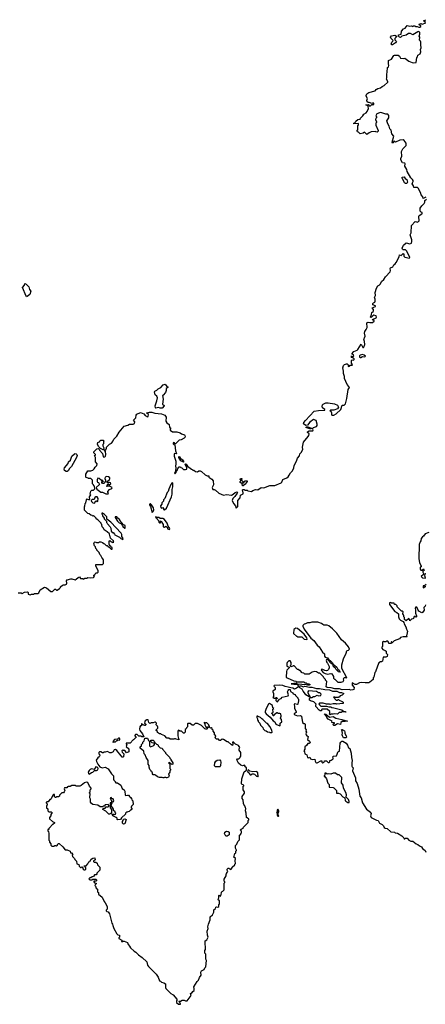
# Model space of a CAD drawing. Extents: x 2029662 to 2246637, y 225654 to 401419.
# Tile 95 of 256: x 2061542 to 2068159, y 314580 to 330632. Entities that reach past the tile are written whole.
import ezdxf

# ---------------------------------------------------------------- set-up
doc = ezdxf.new("R2010")
doc.units = 0

msp = doc.modelspace()

# ---------------------------------------------------------------- linework, layer by layer
at = {"layer": '0CON20XD'}
for points in [[(2068167, 327737), (2068125, 327720), (2068116, 327746), (2068089, 327775), (2068083, 327805), (2068042, 327885), (2068029, 327899), (2067970, 327895), (2067964, 327925), (2067944, 327955), (2067947, 327973), (2067963, 327995), (2067961, 328011), (2067949, 328029), (2067920, 328055), (2067862, 328155), (2067855, 328190), (2067822, 328245), (2067832, 328285), (2067825, 328292), (2067785, 328300), (2067758, 328348), (2067758, 328372), (2067777, 328405), (2067768, 328482), (2067791, 328529), (2067845, 328582), (2067845, 328622), (2067815, 328663), (2067795, 328674), (2067745, 328666), (2067675, 328638), (2067645, 328650), (2067637, 328625), (2067625, 328618), (2067621, 328621), (2067618, 328635), (2067646, 328735), (2067615, 328770), (2067602, 328832), (2067580, 328855), (2067567, 328897), (2067547, 328935), (2067530, 328985), (2067561, 329035), (2067566, 329055), (2067561, 329071), (2067545, 329090), (2067513, 329093), (2067435, 329118), (2067410, 329115), (2067370, 329095), (2067352, 329065), (2067360, 329055), (2067360, 329035), (2067350, 329025), (2067348, 329005), (2067360, 328965), (2067360, 328955), (2067350, 328945), (2067352, 328915), (2067388, 328825), (2067387, 328813), (2067375, 328800), (2067353, 328803), (2067345, 328810), (2067278, 328802), (2067245, 328790), (2067205, 328760), (2067165, 328800), (2067145, 328780), (2067095, 328770), (2067068, 328798), (2067052, 328802), (2067040, 328815), (2067060, 328835), (2067060, 328905), (2067070, 328915), (2067068, 328938), (2066990, 328935), (2066990, 328945), (2067014, 328956), (2067025, 328976), (2067060, 329005), (2067095, 329010), (2067100, 329025), (2067141, 329065), (2067158, 329092), (2067195, 329116), (2067209, 329135), (2067230, 329185), (2067228, 329215), (2067219, 329229), (2067190, 329245), (2067225, 329252), (2067238, 329245), (2067245, 329230), (2067255, 329228), (2067265, 329230), (2067285, 329252), (2067295, 329252), (2067305, 329243), (2067321, 329249), (2067320, 329265), (2067310, 329275), (2067285, 329268), (2067245, 329283), (2067225, 329283), (2067210, 329295), (2067207, 329313), (2067216, 329346), (2067192, 329385), (2067192, 329395), (2067207, 329425), (2067235, 329447), (2067340, 329475), (2067358, 329495), (2067385, 329512), (2067425, 329523), (2067454, 329546), (2067485, 329558), (2067550, 329615), (2067550, 329625), (2067524, 329665), (2067533, 329687), (2067529, 329745), (2067537, 329775), (2067540, 329855), (2067560, 329865), (2067562, 329885), (2067558, 329915), (2067560, 329965), (2067609, 329991), (2067643, 330047), (2067655, 330052), (2067715, 330052), (2067735, 330038), (2067755, 330006), (2067795, 330000), (2067827, 330007), (2067889, 329959), (2067945, 329932), (2067965, 329928), (2068008, 329932), (2068018, 330015), (2068031, 330029), (2068038, 330055), (2068072, 330075), (2068087, 330107), (2068080, 330145), (2068090, 330175), (2068084, 330224), (2068088, 330265), (2068080, 330285), (2068065, 330300), (2068068, 330345), (2068058, 330365), (2068068, 330395), (2068068, 330425), (2068055, 330438), (2068035, 330437), (2067955, 330387), (2067916, 330406), (2067885, 330407), (2067845, 330381), (2067777, 330363), (2067753, 330343), (2067735, 330348), (2067720, 330365), (2067722, 330388), (2067763, 330397), (2067768, 330445), (2067804, 330486), (2067830, 330495), (2067863, 330537), (2067905, 330527), (2067935, 330530), (2067955, 330522), (2067968, 330532), (2067985, 330532), (2068005, 330520), (2068025, 330522), (2068052, 330512), (2068067, 330513), (2068085, 330522), (2068088, 330535), (2068061, 330551), (2068063, 330565), (2068085, 330572), (2068105, 330559), (2068167, 330583)], [(2068168, 330588), (2068155, 330590), (2068130, 330615), (2068165, 330632)], [(2067625, 330222), (2067613, 330223), (2067600, 330235), (2067612, 330268), (2067630, 330285), (2067632, 330295), (2067595, 330330), (2067592, 330345), (2067605, 330370), (2067662, 330382), (2067690, 330365), (2067690, 330355), (2067662, 330325), (2067662, 330305), (2067688, 330275), (2067672, 330255), (2067625, 330222)], [(2067855, 327963), (2067835, 327964), (2067817, 327975), (2067791, 328031), (2067779, 328045), (2067776, 328055), (2067785, 328067), (2067815, 328071), (2067832, 328045), (2067856, 328026), (2067869, 327985), (2067855, 327963)], [(2068072, 327525), (2068075, 327558), (2068101, 327599), (2068138, 327635), (2068152, 327658), (2068150, 327685), (2068176, 327704)], [(2062752, 321562), (2062752, 321578), (2062768, 321582), (2062772, 321598), (2062788, 321612), (2062807, 321613), (2062822, 321628), (2062820, 321655), (2062782, 321725), (2062782, 321748), (2062895, 321750), (2062910, 321765), (2062910, 321825), (2062900, 321845), (2062880, 321865), (2062867, 321897), (2062850, 321915), (2062840, 321945), (2062800, 321985), (2062800, 321995), (2062783, 322013), (2062777, 322037), (2062763, 322053), (2062752, 322095), (2062760, 322115), (2062775, 322120), (2062795, 322110), (2062835, 322110), (2062845, 322120), (2062865, 322120), (2062895, 322110), (2062915, 322090), (2062928, 322088), (2062955, 322060), (2062968, 322058), (2062985, 322040), (2062998, 322038), (2063035, 322000), (2063048, 322002), (2063050, 322025), (2063032, 322032), (2063028, 322048), (2063010, 322055), (2063010, 322065), (2063000, 322075), (2063000, 322125), (2063015, 322140), (2063032, 322122), (2063048, 322118), (2063055, 322110), (2063080, 322115), (2063072, 322122), (2063070, 322135), (2063022, 322182), (2063020, 322205), (2063010, 322215), (2063008, 322248), (2062970, 322285), (2062920, 322315), (2062910, 322345), (2062890, 322365), (2062890, 322375), (2062880, 322385), (2062880, 322405), (2062870, 322415), (2062870, 322425), (2062818, 322478), (2062790, 322495), (2062790, 322505), (2062748, 322548), (2062735, 322540), (2062725, 322550), (2062702, 322552), (2062678, 322578), (2062655, 322580), (2062600, 322635), (2062600, 322695), (2062607, 322703), (2062610, 322745), (2062620, 322755), (2062630, 322805), (2062645, 322820), (2062665, 322810), (2062688, 322812), (2062680, 322855), (2062700, 322885), (2062690, 322905), (2062700, 322945), (2062718, 322962), (2062747, 322963), (2062770, 322985), (2062760, 323025), (2062750, 323035), (2062748, 323048), (2062730, 323065), (2062730, 323125), (2062705, 323150), (2062665, 323150), (2062658, 323158), (2062625, 323170), (2062620, 323175), (2062620, 323225), (2062655, 323280), (2062705, 323280), (2062735, 323290), (2062755, 323310), (2062771, 323339), (2062802, 323365), (2062805, 323390), (2062778, 323425), (2062780, 323495), (2062760, 323525), (2062778, 323532), (2062780, 323545), (2062752, 323572), (2062752, 323588), (2062800, 323635), (2062825, 323640), (2062838, 323628), (2062842, 323612), (2062895, 323558), (2062905, 323510), (2062915, 323501), (2062930, 323505), (2062941, 323519), (2062946, 323546), (2062940, 323590), (2062922, 323618), (2062945, 323620), (2062960, 323645), (2062960, 323665), (2063005, 323710), (2063039, 323731), (2063060, 323755), (2063060, 323765), (2063075, 323780), (2063080, 323795), (2063128, 323845), (2063165, 323910), (2063247, 324003), (2063305, 324020), (2063335, 324040), (2063395, 324038), (2063415, 324050), (2063420, 324075), (2063400, 324105), (2063438, 324142), (2063440, 324185), (2063455, 324200), (2063515, 324228), (2063567, 324207), (2063587, 324177), (2063625, 324156), (2063639, 324165), (2063642, 324195), (2063610, 324225), (2063655, 324232), (2063695, 324233), (2063747, 324217), (2063854, 324204), (2063910, 324185), (2063930, 324155), (2063928, 324085), (2063945, 324058), (2063982, 324035), (2063988, 323988), (2064010, 323975), (2063998, 323955), (2063998, 323935), (2064015, 323928), (2064035, 323912), (2064103, 323913), (2064160, 323895), (2064181, 323881), (2064230, 323865), (2064240, 323845), (2064235, 323820), (2064225, 323808), (2064177, 323783), (2064145, 323777), (2064085, 323720), (2064072, 323722), (2064066, 323736), (2064055, 323742), (2064043, 323735), (2064045, 323720), (2064072, 323702), (2064084, 323605), (2064102, 323558), (2064097, 323553), (2064065, 323560), (2064060, 323545), (2064062, 323515), (2064088, 323435), (2064088, 323375), (2064082, 323365), (2064088, 323315), (2064080, 323255), (2064070, 323245), (2064072, 323232), (2064078, 323232), (2064095, 323250), (2064100, 323275), (2064110, 323285), (2064120, 323315), (2064145, 323340), (2064165, 323340), (2064172, 323332), (2064188, 323328), (2064215, 323300), (2064245, 323298), (2064270, 323305), (2064268, 323325), (2064240, 323385), (2064245, 323390), (2064255, 323388), (2064282, 323352), (2064342, 323302), (2064358, 323298), (2064365, 323290), (2064385, 323290), (2064410, 323265), (2064445, 323260), (2064463, 323277), (2064485, 323278), (2064510, 323265), (2064565, 323210), (2064598, 323198), (2064628, 323198), (2064630, 323175), (2064679, 323139), (2064698, 323115), (2064703, 323047), (2064680, 323005), (2064692, 322972), (2064715, 322972), (2064734, 322964), (2064792, 322912), (2064867, 322883), (2064915, 322889), (2064995, 322882), (2065026, 322895), (2065056, 322924), (2065086, 322936), (2065093, 322925), (2065091, 322915), (2065051, 322859), (2065018, 322825), (2065010, 322795), (2065030, 322745), (2065060, 322705), (2065075, 322670), (2065100, 322695), (2065100, 322795), (2065140, 322835), (2065145, 322880), (2065190, 322905), (2065190, 322925), (2065183, 322933), (2065178, 322965), (2065185, 322972), (2065202, 322972), (2065215, 322960), (2065255, 322960), (2065265, 322950), (2065325, 322942), (2065343, 322957), (2065388, 322972), (2065425, 322970), (2065483, 323007), (2065525, 323002), (2065625, 323038), (2065702, 323038), (2065806, 323084), (2065818, 323095), (2065834, 323136), (2065900, 323165), (2065919, 323181), (2065940, 323205), (2065960, 323245), (2065990, 323275), (2066012, 323325), (2066022, 323365), (2066058, 323435), (2066072, 323485), (2066106, 323524), (2066112, 323555), (2066132, 323575), (2066162, 323625), (2066158, 323665), (2066172, 323745), (2066250, 323835), (2066260, 323855), (2066262, 323882), (2066238, 323905), (2066238, 323915), (2066265, 323929), (2066325, 323930), (2066332, 323945), (2066320, 323965), (2066336, 323984), (2066385, 324002), (2066393, 324017), (2066393, 324037), (2066378, 324098), (2066335, 324116), (2066275, 324071), (2066235, 324023), (2066209, 324019), (2066174, 324045), (2066178, 324065), (2066202, 324098), (2066345, 324250), (2066415, 324261), (2066520, 324265), (2066522, 324275), (2066483, 324305), (2066477, 324325), (2066484, 324355), (2066493, 324367), (2066535, 324388), (2066575, 324388), (2066678, 324368), (2066726, 324346), (2066741, 324315), (2066725, 324286), (2066665, 324268), (2066614, 324266), (2066600, 324255), (2066615, 324248), (2066630, 324225), (2066627, 324197), (2066635, 324184), (2066665, 324183), (2066703, 324207), (2066780, 324280), (2066804, 324346), (2066835, 324350), (2066858, 324372), (2066881, 324455), (2066902, 324605), (2066920, 324635), (2066910, 324645), (2066910, 324655), (2066882, 324685), (2066838, 324785), (2066838, 324815), (2066822, 324865), (2066822, 324905), (2066812, 324955), (2066822, 324995), (2066838, 325012), (2066875, 325020), (2066885, 325020), (2066898, 325008), (2066898, 324985), (2066905, 324978), (2066922, 324985), (2066935, 325000), (2066965, 324998), (2066970, 325005), (2066953, 325035), (2066954, 325076), (2066963, 325087), (2066986, 325084), (2066998, 325095), (2066997, 325105), (2066985, 325113), (2066954, 325124), (2066955, 325150), (2066962, 325142), (2066975, 325142), (2066990, 325155), (2066988, 325165), (2066960, 325185), (2066995, 325222), (2067045, 325242), (2067056, 325254), (2067115, 325340), (2067140, 325290), (2067153, 325287), (2067158, 325292), (2067172, 325335), (2067169, 325385), (2067154, 325425), (2067168, 325445), (2067176, 325475), (2067167, 325523), (2067170, 325550), (2067195, 325582), (2067209, 325615), (2067205, 325690), (2067225, 325703), (2067255, 325696), (2067297, 325697), (2067326, 325715), (2067325, 325730), (2067304, 325734), (2067298, 325745), (2067355, 325772), (2067362, 325785), (2067355, 325802), (2067317, 325813), (2067300, 325805), (2067275, 325778), (2067263, 325785), (2067282, 325825), (2067289, 325861), (2067306, 325874), (2067313, 325887), (2067312, 325905), (2067290, 325935), (2067346, 325954), (2067345, 325967), (2067304, 325984), (2067302, 326005), (2067312, 326018), (2067333, 326027), (2067339, 326041), (2067338, 326078), (2067328, 326105), (2067346, 326135), (2067343, 326185), (2067364, 326255), (2067385, 326292), (2067405, 326302), (2067428, 326325), (2067444, 326366), (2067483, 326397), (2067508, 326442), (2067585, 326520), (2067592, 326545), (2067588, 326575), (2067592, 326585), (2067628, 326605), (2067644, 326636), (2067667, 326653), (2067682, 326675), (2067732, 326768), (2067735, 326800), (2067765, 326790), (2067795, 326820), (2067810, 326805), (2067810, 326775), (2067822, 326762), (2067852, 326758), (2067895, 326743), (2067908, 326755), (2067855, 326860), (2067835, 326880), (2067795, 326880), (2067784, 326894), (2067783, 326905), (2067804, 326956), (2067845, 326992), (2067905, 326977), (2067932, 326988), (2067940, 327015), (2067937, 327043), (2067912, 327125), (2067927, 327157), (2067932, 327275), (2067995, 327340), (2068017, 327337), (2068025, 327330), (2068048, 327342), (2068060, 327355), (2068054, 327426), (2068061, 327439), (2068102, 327465), (2068108, 327475), (2068107, 327487), (2068082, 327502), (2068072, 327525)], [(2061655, 326116), (2061647, 326125), (2061588, 326265), (2061621, 326305), (2061625, 326330), (2061645, 326321), (2061691, 326275), (2061702, 326232), (2061723, 326205), (2061706, 326154), (2061665, 326118), (2061655, 326116)], [(2067095, 325123), (2067105, 325124), (2067135, 325141), (2067173, 325137), (2067182, 325145), (2067162, 325165), (2067134, 325176), (2067095, 325164), (2067086, 325155), (2067085, 325132), (2067095, 325123)], [(2063865, 324300), (2063835, 324300), (2063805, 324311), (2063765, 324300), (2063758, 324305), (2063754, 324335), (2063781, 324419), (2063788, 324468), (2063777, 324497), (2063753, 324515), (2063740, 324565), (2063745, 324577), (2063778, 324592), (2063802, 324615), (2063846, 324634), (2063885, 324680), (2063915, 324690), (2063943, 324653), (2063956, 324646), (2063957, 324635), (2063933, 324617), (2063932, 324585), (2063922, 324555), (2063885, 324512), (2063873, 324507), (2063883, 324445), (2063874, 324364), (2063898, 324345), (2063900, 324335), (2063865, 324300)], [(2066295, 323962), (2066275, 323962), (2066210, 323985), (2066223, 323997), (2066245, 323997), (2066300, 323975), (2066295, 323962)], [(2062905, 323622), (2062862, 323642), (2062830, 323675), (2062813, 323713), (2062815, 323740), (2062845, 323750), (2062850, 323765), (2062865, 323780), (2062905, 323780), (2062920, 323765), (2062910, 323755), (2062910, 323715), (2062900, 323705), (2062900, 323685), (2062912, 323655), (2062910, 323625), (2062905, 323622)], [(2062315, 323264), (2062302, 323265), (2062275, 323284), (2062269, 323305), (2062274, 323325), (2062332, 323398), (2062339, 323425), (2062369, 323451), (2062394, 323515), (2062435, 323554), (2062445, 323558), (2062465, 323554), (2062476, 323545), (2062482, 323525), (2062471, 323495), (2062385, 323350), (2062352, 323315), (2062334, 323275), (2062315, 323264)], [(2064215, 323420), (2064173, 323443), (2064137, 323495), (2064138, 323512), (2064155, 323507), (2064166, 323486), (2064198, 323458), (2064218, 323425), (2064215, 323420)], [(2062985, 322900), (2062990, 322915), (2062980, 322925), (2062982, 322938), (2063007, 322973), (2063043, 322987), (2063052, 323005), (2063005, 323030), (2062985, 323030), (2062975, 323020), (2062960, 323025), (2062968, 323032), (2062982, 323068), (2062988, 323068), (2063005, 323050), (2063015, 323050), (2063030, 323065), (2063025, 323080), (2063007, 323087), (2062992, 323088), (2062985, 323080), (2062970, 323085), (2062970, 323105), (2063008, 323135), (2063013, 323147), (2063010, 323165), (2062989, 323179), (2062965, 323184), (2062936, 323175), (2062929, 323155), (2062940, 323125), (2062940, 323105), (2062932, 323098), (2062930, 323085), (2062915, 323072), (2062895, 323072), (2062882, 323085), (2062880, 323095), (2062892, 323108), (2062900, 323110), (2062905, 323100), (2062910, 323105), (2062900, 323110), (2062898, 323118), (2062875, 323120), (2062840, 323155), (2062815, 323158), (2062807, 323133), (2062808, 323105), (2062813, 323093), (2062828, 323085), (2062842, 323055), (2062790, 323005), (2062799, 322979), (2062865, 322932), (2062895, 322930), (2062945, 322900), (2062985, 322900)], [(2065165, 323070), (2065140, 323085), (2065140, 323105), (2065150, 323115), (2065150, 323125), (2065140, 323135), (2065145, 323150), (2065165, 323150), (2065160, 323125), (2065180, 323105), (2065180, 323080), (2065165, 323070)], [(2063905, 322640), (2063935, 322670), (2064020, 322855), (2064030, 322895), (2064032, 322975), (2064042, 323015), (2064040, 323075), (2064035, 323080), (2064020, 323075), (2064020, 323065), (2064010, 323055), (2063973, 322977), (2063962, 322938), (2063948, 322922), (2063910, 322825), (2063890, 322805), (2063890, 322785), (2063860, 322755), (2063860, 322735), (2063840, 322705), (2063842, 322682), (2063855, 322670), (2063878, 322678), (2063890, 322665), (2063890, 322645), (2063905, 322640)], [(2065185, 323033), (2065174, 323034), (2065170, 323070), (2065180, 323080), (2065195, 323082), (2065218, 323112), (2065253, 323113), (2065255, 323102), (2065222, 323058), (2065185, 323033)], [(2062765, 322750), (2062782, 322788), (2062788, 322788), (2062805, 322770), (2062818, 322785), (2062820, 322825), (2062805, 322852), (2062785, 322852), (2062770, 322845), (2062758, 322812), (2062725, 322808), (2062708, 322792), (2062712, 322775), (2062735, 322758), (2062765, 322750)], [(2063705, 322600), (2063720, 322615), (2063729, 322641), (2063726, 322676), (2063692, 322725), (2063675, 322742), (2063668, 322742), (2063660, 322735), (2063661, 322721), (2063677, 322697), (2063705, 322600)], [(2063225, 322160), (2063230, 322175), (2063210, 322205), (2063207, 322237), (2063195, 322260), (2063029, 322439), (2062962, 322492), (2062965, 322530), (2062925, 322568), (2062895, 322588), (2062882, 322588), (2062880, 322575), (2062890, 322565), (2062893, 322543), (2062920, 322505), (2062920, 322495), (2062958, 322458), (2062960, 322435), (2062970, 322425), (2062972, 322412), (2063020, 322365), (2063030, 322345), (2063032, 322292), (2063052, 322272), (2063065, 322270), (2063090, 322245), (2063092, 322232), (2063168, 322198), (2063192, 322172), (2063225, 322160)], [(2063255, 322340), (2063260, 322345), (2063260, 322385), (2063222, 322402), (2063217, 322417), (2063195, 322440), (2063168, 322485), (2063144, 322504), (2063125, 322530), (2063105, 322530), (2063100, 322525), (2063102, 322515), (2063140, 322455), (2063165, 322432), (2063190, 322420), (2063218, 322388), (2063225, 322370), (2063255, 322340)], [(2063985, 322320), (2063990, 322335), (2063963, 322373), (2063947, 322425), (2063905, 322482), (2063875, 322502), (2063835, 322500), (2063812, 322518), (2063788, 322518), (2063765, 322530), (2063760, 322525), (2063764, 322514), (2063778, 322508), (2063785, 322490), (2063808, 322468), (2063813, 322443), (2063825, 322430), (2063838, 322432), (2063840, 322460), (2063860, 322445), (2063860, 322435), (2063880, 322405), (2063882, 322362), (2063905, 322360), (2063927, 322377), (2063950, 322355), (2063955, 322330), (2063985, 322320)], [(2068217, 322273), (2068155, 322250), (2068129, 322211), (2068115, 322202), (2068092, 322175), (2068088, 322135), (2068075, 322120), (2068058, 322075), (2068053, 321845), (2068064, 321784), (2068090, 321725), (2068090, 321715), (2068073, 321707), (2068074, 321674), (2068085, 321660), (2068104, 321656), (2068112, 321658), (2068125, 321680), (2068140, 321655), (2068118, 321642), (2068119, 321625), (2068130, 321605), (2068127, 321585), (2068092, 321555), (2068115, 321533), (2068155, 321528), (2068162, 321535), (2068150, 321565), (2068163, 321607)], [(2061515, 321288), (2061565, 321290), (2061585, 321280), (2061623, 321297), (2061672, 321302), (2061680, 321295), (2061680, 321265), (2061713, 321257), (2061734, 321266), (2061765, 321268), (2061785, 321280), (2061840, 321275), (2061855, 321290), (2061874, 321336), (2061945, 321382), (2061978, 321368), (2062048, 321308), (2062075, 321310), (2062115, 321348), (2062127, 321347), (2062145, 321330), (2062155, 321330), (2062193, 321357), (2062210, 321375), (2062210, 321385), (2062240, 321415), (2062255, 321420), (2062285, 321418), (2062308, 321432), (2062312, 321445), (2062307, 321483), (2062318, 321502), (2062375, 321518), (2062395, 321518), (2062445, 321502), (2062465, 321510), (2062495, 321538), (2062515, 321548), (2062535, 321520), (2062565, 321520), (2062575, 321510), (2062605, 321530), (2062645, 321530), (2062655, 321540), (2062705, 321532), (2062745, 321540), (2062760, 321555), (2062752, 321562)], [(2068170, 321425), (2068148, 321402), (2068125, 321400), (2068122, 321395), (2068125, 321372), (2068140, 321375), (2068155, 321390), (2068165, 321390)], [(2068160, 321095), (2068157, 321073), (2068133, 321047), (2068138, 321005), (2068115, 320968), (2068104, 320964), (2068055, 320987), (2068040, 321005), (2068025, 321042), (2068005, 321060), (2067993, 321035), (2068001, 321011), (2068000, 320955), (2068017, 320915), (2068015, 320898), (2068005, 320890), (2067985, 320902), (2067975, 320900), (2067965, 320870), (2067957, 320863), (2067935, 320860), (2067905, 320830), (2067900, 320855), (2067888, 320868), (2067844, 320834), (2067820, 320855), (2067820, 320885), (2067810, 320895), (2067810, 320915), (2067802, 320932), (2067790, 320945), (2067795, 320980), (2067785, 320990), (2067772, 320992), (2067702, 321062), (2067698, 321078), (2067678, 321098), (2067655, 321100), (2067648, 321118), (2067605, 321120), (2067595, 321130), (2067572, 321128), (2067575, 321100), (2067660, 320985), (2067695, 320970), (2067720, 320945), (2067720, 320895), (2067733, 320865), (2067755, 320843), (2067799, 320819), (2067810, 320805), (2067812, 320785), (2067840, 320735), (2067850, 320695), (2067870, 320665), (2067870, 320655), (2067860, 320645), (2067862, 320635), (2067850, 320585), (2067860, 320575), (2067855, 320570), (2067795, 320570), (2067755, 320560), (2067735, 320540), (2067652, 320508), (2067625, 320480), (2067610, 320480), (2067608, 320488), (2067602, 320488), (2067602, 320482), (2067610, 320480), (2067605, 320460), (2067562, 320462), (2067560, 320485), (2067545, 320500), (2067525, 320500), (2067515, 320490), (2067485, 320490), (2067475, 320498), (2067460, 320485), (2067460, 320415), (2067450, 320405), (2067450, 320385), (2067465, 320362), (2067505, 320350), (2067518, 320338), (2067520, 320305), (2067540, 320285), (2067537, 320253), (2067515, 320240), (2067472, 320238), (2067462, 320175), (2067445, 320162), (2067425, 320162), (2067402, 320145), (2067378, 320095), (2067347, 320003), (2067333, 319987), (2067320, 319915), (2067310, 319905), (2067310, 319875), (2067280, 319855)], [(2066785, 319832), (2066820, 319845), (2066828, 319865), (2066824, 319886), (2066833, 319907), (2066870, 319910), (2066878, 319902), (2066798, 320055), (2066798, 320115), (2066822, 320215), (2066868, 320305), (2066878, 320342), (2066885, 320350), (2066907, 320353), (2066922, 320368), (2066908, 320408), (2066855, 320468), (2066791, 320521), (2066715, 320632), (2066645, 320702), (2066585, 320750), (2066555, 320760), (2066503, 320763), (2066485, 320770), (2066465, 320790), (2066405, 320812), (2066305, 320812), (2066275, 320800), (2066235, 320802), (2066205, 320782), (2066183, 320777), (2066163, 320757), (2066162, 320745), (2066184, 320695), (2066291, 320551), (2066339, 320509), (2066393, 320433), (2066426, 320406), (2066482, 320322), (2066512, 320295), (2066514, 320285), (2066512, 320255), (2066525, 320242), (2066565, 320231), (2066578, 320208), (2066616, 320176), (2066642, 320145), (2066658, 320118), (2066675, 320111), (2066715, 320074), (2066733, 320043), (2066756, 320025), (2066768, 319995), (2066745, 320002), (2066700, 320045), (2066686, 320066), (2066663, 320083), (2066658, 320108), (2066650, 320120), (2066622, 320135), (2066565, 320202), (2066545, 320200), (2066543, 320185), (2066552, 320155), (2066565, 320142), (2066588, 320088), (2066590, 320065), (2066582, 320038), (2066565, 320024), (2066545, 320019), (2066521, 320021), (2066485, 320040), (2066468, 320042), (2066460, 320035), (2066465, 320020), (2066491, 319991), (2066523, 319973), (2066565, 319962), (2066615, 319972), (2066635, 319970), (2066660, 319925), (2066660, 319895), (2066675, 319880), (2066685, 319880), (2066733, 319833), (2066785, 319832)], [(2066225, 320530), (2066230, 320535), (2066227, 320555), (2066185, 320615), (2066075, 320708), (2066045, 320710), (2066012, 320688), (2066010, 320625), (2066055, 320580), (2066065, 320580), (2066075, 320570), (2066145, 320570), (2066183, 320533), (2066225, 320530)], [(2067280, 319855), (2067255, 319830), (2067235, 319822), (2067175, 319820), (2067115, 319828), (2067085, 319822), (2067035, 319792), (2067015, 319792), (2066965, 319820), (2066968, 319785), (2066999, 319745), (2066992, 319715), (2066975, 319708), (2066945, 319703), (2066915, 319710), (2066805, 319709), (2066761, 319721), (2066685, 319724), (2066625, 319740), (2066555, 319743), (2066542, 319755), (2066550, 319845), (2066532, 319862), (2066528, 319878), (2066502, 319902), (2066498, 319918), (2066438, 319978), (2066415, 319980), (2066382, 320002), (2066355, 320008), (2066313, 319997), (2066265, 319960), (2066195, 319960), (2066178, 319978), (2066152, 319982), (2066115, 320020), (2066105, 320020), (2066085, 320040), (2066075, 320040), (2066018, 320098), (2066005, 320100), (2065998, 320092), (2065972, 320082), (2065960, 320095), (2065960, 320105), (2065970, 320115), (2065972, 320155), (2065955, 320180), (2065935, 320180), (2065905, 320150), (2065900, 320135), (2065900, 320095), (2065938, 320078), (2065940, 320065), (2065900, 320025), (2065893, 320007), (2065890, 319915), (2065905, 319900), (2066015, 319852), (2066048, 319848), (2066055, 319840), (2066175, 319840), (2066195, 319820), (2066215, 319820), (2066225, 319810), (2066257, 319807), (2066280, 319795), (2066265, 319782), (2066235, 319782), (2066215, 319790), (2066075, 319800), (2066065, 319810), (2066015, 319812), (2065973, 319807), (2066015, 319798), (2066055, 319800), (2066078, 319788), (2066092, 319758), (2066057, 319733), (2066025, 319720), (2065996, 319736), (2065965, 319738), (2065923, 319753), (2065875, 319759), (2065835, 319775), (2065775, 319784), (2065692, 319778), (2065688, 319765), (2065710, 319745), (2065710, 319715), (2065672, 319685), (2065670, 319675), (2065682, 319645), (2065680, 319595), (2065670, 319585), (2065695, 319570), (2065715, 319570), (2065725, 319580), (2065735, 319580), (2065740, 319565), (2065723, 319547), (2065723, 319535), (2065735, 319518), (2065747, 319513), (2065780, 319555), (2065807, 319563), (2065823, 319587), (2065923, 319607), (2065927, 319625), (2065913, 319677), (2065920, 319695), (2065935, 319710), (2065955, 319710), (2065962, 319682), (2065996, 319656), (2066005, 319640), (2066035, 319630), (2066040, 319615), (2066080, 319575), (2066080, 319565), (2066090, 319555), (2066090, 319515), (2066083, 319507), (2066080, 319475), (2066075, 319470), (2066025, 319478), (2066018, 319465), (2066027, 319443), (2066023, 319403), (2066052, 319355), (2066052, 319335), (2066020, 319315), (2066020, 319305), (2066075, 319282), (2066115, 319288), (2066137, 319277), (2066158, 319175), (2066175, 319158), (2066187, 319157), (2066200, 319145), (2066200, 319075), (2066217, 319057), (2066212, 319035), (2066222, 319015), (2066212, 318988), (2066213, 318973), (2066225, 318957), (2066250, 318945), (2066238, 318898), (2066269, 318869), (2066280, 318845), (2066265, 318830), (2066245, 318830), (2066223, 318797), (2066194, 318776), (2066192, 318738), (2066178, 318715), (2066187, 318697), (2066192, 318662), (2066227, 318647), (2066235, 318602), (2066252, 318598), (2066275, 318610), (2066285, 318580), (2066315, 318573), (2066358, 318578), (2066363, 318543), (2066374, 318524), (2066385, 318518), (2066395, 318518), (2066455, 318552), (2066468, 318548), (2066472, 318525), (2066485, 318518), (2066510, 318525), (2066515, 318550), (2066545, 318550), (2066572, 318522), (2066585, 318520), (2066600, 318535), (2066600, 318555), (2066625, 318560), (2066655, 318580), (2066658, 318595), (2066650, 318615), (2066663, 318627), (2066708, 318632), (2066735, 318700), (2066760, 318705), (2066770, 318835), (2066782, 318855), (2066795, 318868), (2066815, 318872), (2066868, 318835), (2066890, 318805), (2066905, 318760), (2066925, 318750), (2066951, 318675), (2066954, 318604), (2066968, 318555), (2066958, 318515), (2066960, 318465), (2066963, 318453), (2066980, 318435), (2066970, 318385), (2067022, 318275), (2067019, 318225), (2067045, 318180), (2067075, 318090), (2067092, 317975), (2067112, 317945), (2067136, 317866), (2067202, 317762), (2067262, 317715), (2067272, 317705), (2067275, 317690), (2067264, 317655), (2067275, 317627), (2067365, 317580), (2067388, 317578), (2067414, 317535), (2067453, 317513), (2067479, 317489), (2067488, 317465), (2067503, 317453), (2067538, 317445), (2067595, 317391), (2067655, 317387), (2067668, 317378), (2067705, 317372), (2067776, 317326), (2067810, 317295), (2067815, 317280), (2067825, 317280), (2067835, 317290), (2067865, 317290), (2067890, 317255), (2067921, 317241), (2067955, 317240), (2068010, 317195), (2068035, 317188), (2068062, 317162), (2068095, 317150), (2068115, 317120), (2068155, 317090), (2068165, 317060)], [(2066605, 319300), (2066590, 319315), (2066600, 319325), (2066600, 319355), (2066555, 319390), (2066478, 319392), (2066467, 319385), (2066465, 319364), (2066445, 319364), (2066425, 319375), (2066372, 319435), (2066371, 319459), (2066380, 319475), (2066339, 319509), (2066285, 319526), (2066270, 319540), (2066272, 319568), (2066285, 319580), (2066305, 319582), (2066335, 319598), (2066355, 319598), (2066395, 319620), (2066418, 319608), (2066455, 319612), (2066460, 319635), (2066448, 319648), (2066435, 319660), (2066415, 319660), (2066385, 319680), (2066255, 319690), (2066243, 319677), (2066242, 319665), (2066262, 319612), (2066280, 319595), (2066275, 319590), (2066265, 319593), (2066208, 319628), (2066190, 319660), (2066165, 319687), (2066150, 319720), (2066110, 319740), (2066098, 319755), (2066100, 319765), (2066115, 319774), (2066135, 319774), (2066165, 319758), (2066195, 319768), (2066270, 319750), (2066305, 319752), (2066385, 319726), (2066431, 319731), (2066522, 319712), (2066595, 319709), (2066645, 319687), (2066715, 319684), (2066761, 319661), (2066792, 319662), (2066818, 319655), (2066828, 319645), (2066825, 319640), (2066805, 319620), (2066772, 319608), (2066755, 319590), (2066745, 319590), (2066735, 319580), (2066695, 319580), (2066685, 319590), (2066660, 319585), (2066705, 319540), (2066725, 319540), (2066735, 319550), (2066745, 319550), (2066755, 319540), (2066805, 319518), (2066820, 319505), (2066820, 319485), (2066815, 319482), (2066715, 319472), (2066705, 319478), (2066657, 319477), (2066605, 319468), (2066595, 319472), (2066545, 319472), (2066492, 319492), (2066465, 319492), (2066432, 319488), (2066422, 319478), (2066431, 319461), (2066453, 319443), (2066545, 319442), (2066585, 319430), (2066615, 319430), (2066635, 319418), (2066665, 319416), (2066730, 319395), (2066795, 319382), (2066825, 319360), (2066858, 319355), (2066860, 319345), (2066855, 319342), (2066805, 319350), (2066785, 319340), (2066753, 319337), (2066725, 319310), (2066675, 319318), (2066655, 319308), (2066615, 319310), (2066605, 319300)], [(2065785, 319118), (2065793, 319127), (2065792, 319165), (2065818, 319185), (2065811, 319225), (2065798, 319245), (2065808, 319275), (2065800, 319315), (2065785, 319322), (2065755, 319320), (2065745, 319330), (2065735, 319330), (2065692, 319298), (2065690, 319285), (2065680, 319285), (2065670, 319295), (2065670, 319305), (2065650, 319325), (2065675, 319340), (2065670, 319390), (2065690, 319405), (2065672, 319412), (2065665, 319450), (2065615, 319482), (2065602, 319475), (2065562, 319405), (2065547, 319353), (2065548, 319335), (2065563, 319315), (2065630, 319260), (2065675, 319204), (2065704, 319184), (2065718, 319145), (2065785, 319118)], [(2066685, 319123), (2066665, 319124), (2066657, 319135), (2066662, 319158), (2066675, 319160), (2066678, 319168), (2066635, 319173), (2066633, 319187), (2066640, 319195), (2066575, 319228), (2066554, 319254), (2066543, 319283), (2066514, 319316), (2066538, 319308), (2066595, 319263), (2066655, 319270), (2066700, 319245), (2066795, 319226), (2066890, 319195), (2066852, 319188), (2066805, 319192), (2066782, 319175), (2066777, 319143), (2066728, 319152), (2066685, 319123)], [(2064165, 314580), (2064167, 314587), (2064155, 314610), (2064140, 314625), (2064145, 314630), (2064165, 314632), (2064195, 314650), (2064225, 314650), (2064248, 314638), (2064272, 314638), (2064340, 314725), (2064330, 314755), (2064355, 314770), (2064365, 314790), (2064388, 314805), (2064390, 314845), (2064380, 314855), (2064382, 314865), (2064436, 314954), (2064460, 314975), (2064473, 315017), (2064500, 315055), (2064498, 315105), (2064508, 315125), (2064550, 315145), (2064563, 315177), (2064577, 315193), (2064588, 315295), (2064580, 315315), (2064580, 315395), (2064562, 315415), (2064562, 315455), (2064572, 315475), (2064568, 315605), (2064570, 315615), (2064595, 315630), (2064618, 315675), (2064608, 315705), (2064602, 315775), (2064618, 315815), (2064612, 315845), (2064623, 315887), (2064650, 315955), (2064650, 316005), (2064685, 316040), (2064707, 316083), (2064708, 316122), (2064735, 316140), (2064740, 316165), (2064755, 316170), (2064775, 316162), (2064790, 316175), (2064790, 316205), (2064800, 316215), (2064800, 316265), (2064780, 316285), (2064783, 316307), (2064790, 316315), (2064790, 316355), (2064795, 316360), (2064812, 316342), (2064818, 316342), (2064820, 316355), (2064830, 316365), (2064832, 316408), (2064845, 316420), (2064858, 316422), (2064880, 316445), (2064880, 316555), (2064890, 316565), (2064890, 316575), (2064878, 316588), (2064878, 316622), (2064910, 316675), (2064910, 316705), (2064920, 316715), (2064920, 316725), (2064940, 316745), (2064928, 316765), (2064928, 316782), (2064945, 316800), (2064955, 316800), (2064985, 316780), (2065010, 316805), (2065010, 316815), (2065050, 316855), (2065050, 316865), (2065060, 316875), (2065058, 316918), (2065060, 316955), (2065030, 316985), (2065040, 316995), (2065053, 317037), (2065068, 317052), (2065070, 317075), (2065080, 317085), (2065080, 317095), (2065060, 317125), (2065063, 317167), (2065085, 317190), (2065103, 317237), (2065127, 317263), (2065130, 317335), (2065150, 317355), (2065150, 317365), (2065160, 317375), (2065160, 317405), (2065140, 317425), (2065153, 317437), (2065185, 317450), (2065192, 317468), (2065270, 317545), (2065270, 317575), (2065280, 317585), (2065278, 317598), (2065255, 317620), (2065240, 317625), (2065238, 317695), (2065228, 317735), (2065230, 317775), (2065223, 317783), (2065217, 317817), (2065200, 317835), (2065193, 317853), (2065190, 317915), (2065172, 317935), (2065173, 317967), (2065210, 318025), (2065210, 318045), (2065190, 318075), (2065190, 318115), (2065180, 318125), (2065198, 318142), (2065200, 318155), (2065172, 318162), (2065162, 318175), (2065168, 318255), (2065202, 318368), (2065240, 318395), (2065240, 318435), (2065222, 318452), (2065220, 318465), (2065208, 318478), (2065175, 318468), (2065151, 318481), (2065114, 318514), (2065082, 318565), (2065095, 318580), (2065118, 318582), (2065138, 318602), (2065140, 318615), (2065150, 318625), (2065148, 318685), (2065122, 318725), (2065122, 318745), (2065131, 318765), (2065110, 318800), (2065062, 318822), (2065025, 318860), (2065012, 318855), (2065020, 318825), (2065015, 318800), (2065005, 318810), (2064995, 318810), (2064945, 318860), (2064925, 318860), (2064865, 318898), (2064845, 318900), (2064815, 318880), (2064800, 318880), (2064785, 318900), (2064752, 318902), (2064730, 318925), (2064740, 318955), (2064720, 318975), (2064720, 319005), (2064700, 319035), (2064698, 319048), (2064682, 319062), (2064680, 319075), (2064668, 319088), (2064655, 319080), (2064642, 319092), (2064640, 319115), (2064630, 319125), (2064628, 319138), (2064595, 319170), (2064575, 319170), (2064560, 319160), (2064558, 319178), (2064550, 319175), (2064552, 319162), (2064560, 319160), (2064560, 319135), (2064570, 319125), (2064582, 319092), (2064598, 319092), (2064605, 319110), (2064620, 319105), (2064618, 319092), (2064602, 319078), (2064595, 319060), (2064562, 319072), (2064508, 319128), (2064455, 319150), (2064445, 319160), (2064405, 319160), (2064375, 319130), (2064355, 319130), (2064325, 319160), (2064285, 319160), (2064280, 319155), (2064280, 319105), (2064262, 319088), (2064258, 319072), (2064242, 319058), (2064240, 319015), (2064225, 319000), (2064212, 319002), (2064182, 319032), (2064152, 319032), (2064135, 319050), (2064120, 319035), (2064122, 318955), (2064132, 318912), (2064140, 318905), (2064138, 318892), (2064093, 318903), (2064085, 318910), (2064065, 318910), (2064055, 318900), (2063995, 318900), (2063975, 318920), (2063945, 318920), (2063908, 318958), (2063855, 318980), (2063845, 318990), (2063825, 318990), (2063792, 319012), (2063790, 319025), (2063770, 319045), (2063770, 319055), (2063797, 319083), (2063796, 319096), (2063790, 319115), (2063770, 319135), (2063772, 319162), (2063758, 319178), (2063745, 319180), (2063722, 319168), (2063685, 319168), (2063665, 319160), (2063650, 319175), (2063638, 319218), (2063614, 319216), (2063591, 319199), (2063582, 319185), (2063580, 319165), (2063600, 319145), (2063600, 319135), (2063590, 319125), (2063583, 319123), (2063542, 319142), (2063535, 319160), (2063530, 319155), (2063528, 319122), (2063515, 319120), (2063500, 319105), (2063498, 319065), (2063502, 319045), (2063545, 318990), (2063568, 318942), (2063535, 318940), (2063525, 318950), (2063485, 318950), (2063458, 318978), (2063432, 318978), (2063420, 318965), (2063420, 318955), (2063438, 318948), (2063440, 318935), (2063410, 318905), (2063405, 318890), (2063395, 318890), (2063345, 318840), (2063285, 318840), (2063280, 318835), (2063280, 318825), (2063290, 318815), (2063280, 318785), (2063320, 318745), (2063320, 318695), (2063285, 318680), (2063262, 318712), (2063255, 318720), (2063235, 318720), (2063225, 318730), (2063210, 318715), (2063212, 318692), (2063240, 318665), (2063238, 318615), (2063225, 318610), (2063215, 318610), (2063195, 318630), (2063128, 318718), (2063105, 318733), (2063085, 318730), (2063068, 318695), (2063035, 318680), (2063015, 318682), (2062975, 318703), (2062935, 318690), (2062915, 318690), (2062905, 318680), (2062895, 318680), (2062867, 318697), (2062845, 318698), (2062834, 318686), (2062832, 318665), (2062850, 318645), (2062850, 318635), (2062840, 318615), (2062815, 318600), (2062789, 318561), (2062795, 318538), (2062817, 318497), (2062852, 318452), (2062885, 318438), (2062935, 318447), (2062988, 318418), (2063038, 318335), (2063070, 318305), (2063073, 318253), (2063080, 318235), (2063100, 318215), (2063100, 318205), (2063112, 318192), (2063135, 318190), (2063190, 318155), (2063215, 318100), (2063235, 318080), (2063247, 318077), (2063258, 318055), (2063262, 317992), (2063275, 317982), (2063298, 317992), (2063315, 317990), (2063340, 317965), (2063345, 317950), (2063355, 317950), (2063368, 317938), (2063373, 317913), (2063388, 317895), (2063392, 317838), (2063365, 317810), (2063360, 317795), (2063360, 317785), (2063378, 317762), (2063365, 317750), (2063355, 317750), (2063328, 317722), (2063305, 317720), (2063295, 317710), (2063285, 317710), (2063270, 317695), (2063268, 317682), (2063202, 317618), (2063188, 317592), (2063145, 317588), (2063132, 317595), (2063130, 317615), (2063118, 317628), (2063062, 317652), (2063052, 317678), (2063075, 317680), (2063085, 317670), (2063095, 317680), (2063105, 317680), (2063110, 317695), (2063100, 317705), (2063098, 317718), (2063072, 317742), (2063070, 317765), (2063060, 317775), (2063060, 317785), (2063042, 317802), (2063040, 317815), (2063030, 317825), (2063050, 317855), (2063035, 317870), (2063020, 317865), (2063020, 317785), (2063040, 317755), (2063040, 317705), (2063030, 317690), (2063005, 317682), (2062995, 317682), (2062947, 317727), (2062900, 317755), (2062900, 317765), (2062912, 317778), (2062935, 317780), (2062955, 317800), (2062988, 317802), (2063000, 317815), (2062985, 317840), (2062935, 317830), (2062918, 317812), (2062905, 317810), (2062895, 317800), (2062855, 317800), (2062816, 317826), (2062735, 317836), (2062712, 317852), (2062699, 317875), (2062697, 317925), (2062684, 317944), (2062690, 318015), (2062680, 318025), (2062680, 318035), (2062690, 318045), (2062690, 318075), (2062710, 318095), (2062710, 318105), (2062680, 318135), (2062656, 318196), (2062625, 318202), (2062598, 318192), (2062545, 318148), (2062522, 318138), (2062465, 318138), (2062445, 318148), (2062395, 318148), (2062365, 318130), (2062335, 318132), (2062324, 318126), (2062312, 318108), (2062273, 318107), (2062270, 318095), (2062278, 318065), (2062268, 318042), (2062255, 318030), (2062232, 318028), (2062192, 317988), (2062190, 317975), (2062175, 317960), (2062145, 317960), (2062135, 317950), (2062125, 317950), (2062110, 317965), (2062108, 317998), (2062095, 318000), (2062082, 317988), (2062058, 317932), (2062045, 317920), (2062032, 317918), (2062008, 317882), (2061985, 317880), (2061972, 317868), (2061972, 317862), (2061990, 317845), (2061990, 317825), (2061980, 317815), (2061980, 317785), (2062000, 317765), (2062002, 317732), (2062015, 317720), (2062055, 317720), (2062070, 317705), (2062050, 317675), (2062050, 317655), (2062030, 317625), (2062030, 317605), (2062075, 317560), (2062110, 317545), (2062110, 317535), (2062085, 317510), (2062075, 317510), (2062030, 317455)], [(2065625, 319010), (2065655, 319012), (2065660, 319015), (2065657, 319047), (2065625, 319110), (2065586, 319156), (2065570, 319165), (2065510, 319225), (2065490, 319235), (2065470, 319255), (2065432, 319272), (2065425, 319280), (2065412, 319278), (2065410, 319255), (2065420, 319235), (2065420, 319215), (2065430, 319205), (2065432, 319192), (2065460, 319165), (2065472, 319132), (2065510, 319095), (2065512, 319072), (2065542, 319042), (2065565, 319040), (2065583, 319023), (2065617, 319017), (2065625, 319010)], [(2066865, 318923), (2066826, 318926), (2066806, 318955), (2066800, 318975), (2066808, 319005), (2066800, 319015), (2066800, 319045), (2066792, 319058), (2066805, 319060), (2066838, 319038), (2066848, 319015), (2066848, 318995), (2066867, 318957), (2066871, 318935), (2066865, 318923)], [(2063065, 318850), (2063075, 318852), (2063085, 318860), (2063105, 318860), (2063125, 318880), (2063135, 318880), (2063145, 318890), (2063165, 318888), (2063175, 318892), (2063177, 318907), (2063168, 318918), (2063155, 318920), (2063135, 318900), (2063090, 318895), (2063060, 318865), (2063065, 318850)], [(2063945, 318270), (2063935, 318270), (2063925, 318280), (2063905, 318280), (2063895, 318270), (2063885, 318270), (2063865, 318280), (2063825, 318280), (2063788, 318288), (2063757, 318317), (2063745, 318322), (2063722, 318322), (2063710, 318335), (2063708, 318358), (2063692, 318372), (2063688, 318388), (2063665, 318410), (2063654, 318444), (2063652, 318475), (2063640, 318495), (2063638, 318555), (2063603, 318603), (2063587, 318647), (2063570, 318665), (2063568, 318708), (2063510, 318755), (2063510, 318775), (2063530, 318795), (2063530, 318815), (2063550, 318835), (2063550, 318855), (2063570, 318875), (2063582, 318918), (2063625, 318920), (2063635, 318910), (2063642, 318882), (2063660, 318865), (2063660, 318795), (2063675, 318780), (2063728, 318802), (2063740, 318815), (2063740, 318825), (2063728, 318838), (2063702, 318842), (2063680, 318865), (2063682, 318888), (2063718, 318888), (2063738, 318868), (2063742, 318852), (2063772, 318822), (2063788, 318818), (2063800, 318805), (2063802, 318792), (2063832, 318762), (2063868, 318758), (2063872, 318742), (2063918, 318688), (2063920, 318675), (2063988, 318608), (2063990, 318595), (2064010, 318575), (2064010, 318565), (2064040, 318515), (2064040, 318495), (2064025, 318490), (2064008, 318508), (2063995, 318510), (2063985, 318520), (2063970, 318515), (2063990, 318495), (2063990, 318425), (2064000, 318415), (2064000, 318395), (2063990, 318385), (2063990, 318365), (2063982, 318348), (2063970, 318335), (2063982, 318305), (2063970, 318285), (2063945, 318270)], [(2064805, 318449), (2064735, 318450), (2064720, 318470), (2064724, 318516), (2064744, 318546), (2064765, 318562), (2064805, 318568), (2064820, 318550), (2064824, 318525), (2064820, 318475), (2064814, 318456), (2064805, 318449)], [(2062675, 318333), (2062715, 318358), (2062737, 318363), (2062765, 318390), (2062795, 318390), (2062815, 318403), (2062822, 318425), (2062817, 318435), (2062805, 318448), (2062785, 318450), (2062755, 318410), (2062715, 318418), (2062692, 318408), (2062675, 318392), (2062661, 318365), (2062663, 318345), (2062675, 318333)], [(2065425, 318290), (2065430, 318295), (2065427, 318355), (2065410, 318375), (2065345, 318372), (2065295, 318380), (2065275, 318400), (2065262, 318398), (2065260, 318375), (2065278, 318358), (2065283, 318343), (2065302, 318322), (2065318, 318322), (2065335, 318340), (2065357, 318337), (2065375, 318330), (2065405, 318300), (2065415, 318300), (2065425, 318290)], [(2066895, 317870), (2066915, 317872), (2066917, 317885), (2066905, 317920), (2066870, 317955), (2066872, 317995), (2066860, 318035), (2066823, 318103), (2066817, 318155), (2066793, 318193), (2066795, 318280), (2066755, 318320), (2066725, 318320), (2066695, 318348), (2066655, 318348), (2066615, 318332), (2066585, 318338), (2066555, 318330), (2066535, 318350), (2066522, 318348), (2066522, 318318), (2066510, 318305), (2066510, 318295), (2066522, 318292), (2066548, 318258), (2066566, 318186), (2066590, 318165), (2066592, 318122), (2066655, 318117), (2066665, 318111), (2066708, 318065), (2066712, 318022), (2066745, 318021), (2066770, 318010), (2066815, 317964), (2066848, 317948), (2066854, 317904), (2066861, 317891), (2066895, 317870)], [(2063065, 317880), (2063080, 317895), (2063068, 317928), (2063052, 317932), (2063035, 317950), (2063022, 317948), (2063020, 317935), (2063030, 317925), (2063042, 317892), (2063055, 317880), (2063065, 317880)], [(2065765, 317650), (2065770, 317655), (2065760, 317665), (2065760, 317705), (2065770, 317715), (2065770, 317735), (2065755, 317760), (2065740, 317745), (2065740, 317715), (2065730, 317705), (2065740, 317695), (2065742, 317662), (2065755, 317650), (2065765, 317650)], [(2063235, 317518), (2063217, 317535), (2063218, 317562), (2063230, 317575), (2063235, 317600), (2063255, 317602), (2063280, 317595), (2063255, 317522), (2063235, 317518)], [(2062030, 317455), (2062020, 317445), (2062018, 317432), (2062002, 317428), (2062000, 317405), (2062010, 317395), (2062020, 317365), (2062020, 317255), (2062030, 317245), (2062030, 317225), (2062050, 317195), (2062052, 317172), (2062065, 317160), (2062105, 317160), (2062115, 317170), (2062135, 317170), (2062145, 317160), (2062158, 317172), (2062160, 317185), (2062175, 317200), (2062185, 317200), (2062248, 317148), (2062285, 317100), (2062317, 317097), (2062368, 317078), (2062372, 317052), (2062388, 317048), (2062410, 317025), (2062400, 317015), (2062402, 316992), (2062438, 316958), (2062442, 316942), (2062470, 316915), (2062475, 316870), (2062508, 316858), (2062513, 316833), (2062535, 316810), (2062545, 316810), (2062555, 316820), (2062568, 316818), (2062580, 316785), (2062592, 316772), (2062605, 316770), (2062620, 316785), (2062620, 316805), (2062610, 316815), (2062608, 316828), (2062592, 316832), (2062592, 316838), (2062625, 316840), (2062655, 316870), (2062670, 316905), (2062685, 316910), (2062710, 316945), (2062735, 316960), (2062768, 316968), (2062772, 316938), (2062744, 316916), (2062745, 316910), (2062755, 316898), (2062785, 316900), (2062805, 316880), (2062812, 316855), (2062848, 316815), (2062850, 316765), (2062802, 316718), (2062800, 316705), (2062788, 316692), (2062765, 316690), (2062748, 316662), (2062725, 316660), (2062705, 316640), (2062685, 316640), (2062670, 316625), (2062685, 316610), (2062725, 316610), (2062735, 316620), (2062785, 316620), (2062798, 316608), (2062785, 316590), (2062755, 316590), (2062750, 316585), (2062750, 316575), (2062762, 316562), (2062790, 316555), (2062790, 316545), (2062772, 316528), (2062770, 316515), (2062780, 316505), (2062792, 316472), (2062810, 316455), (2062810, 316415), (2062830, 316405), (2062830, 316375), (2062890, 316325), (2062920, 316255), (2062937, 316237), (2062968, 316175), (2062970, 316145), (2062967, 316133), (2062950, 316115), (2062950, 316105), (2062963, 316093), (2062986, 316086), (2063007, 316057), (2063043, 315903), (2063057, 315887), (2063063, 315863), (2063078, 315818), (2063125, 315730), (2063145, 315710), (2063168, 315708), (2063170, 315675), (2063160, 315665), (2063160, 315655), (2063210, 315625), (2063202, 315602), (2063215, 315600), (2063225, 315610), (2063245, 315610), (2063298, 315588), (2063310, 315555), (2063340, 315525), (2063340, 315515), (2063352, 315502), (2063410, 315445), (2063439, 315429), (2063480, 315385), (2063540, 315345), (2063615, 315270), (2063625, 315220), (2063642, 315195), (2063769, 315069), (2063800, 315025), (2063825, 314960), (2063837, 314957), (2063855, 314940), (2063892, 314932), (2063920, 314915), (2063920, 314855), (2063926, 314836), (2064007, 314755), (2064043, 314733), (2064107, 314665), (2064110, 314645), (2064098, 314635), (2064101, 314611), (2064135, 314580), (2064165, 314580)], [(2064925, 317320), (2064905, 317320), (2064883, 317365), (2064888, 317385), (2064915, 317402), (2064945, 317400), (2064960, 317385), (2064958, 317342), (2064925, 317320)]]:
    msp.add_lwpolyline(points, dxfattribs=at)

doc.saveas('drawing.dxf')
